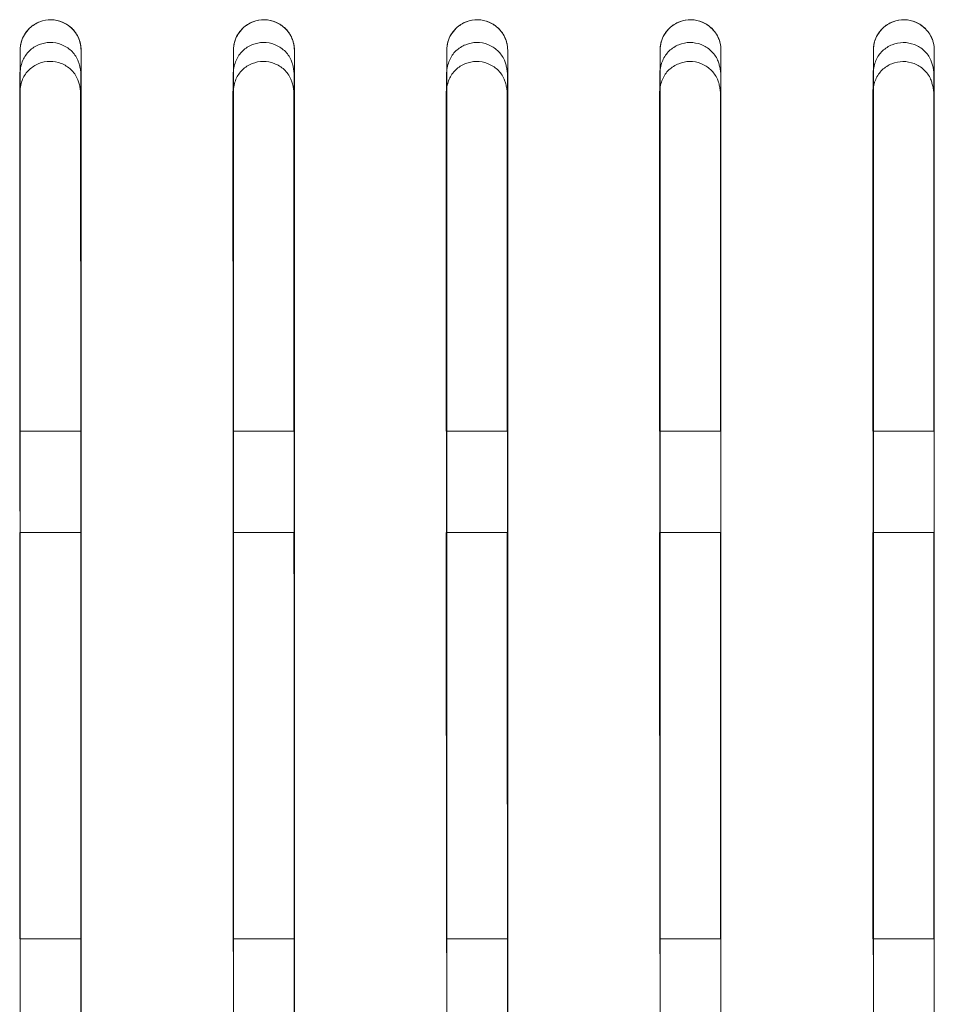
# Model space of a CAD drawing. Header units: millimetres. Extents: x 19 to 844, y 7 to 552.
# Tile 95 of 177: x 207.36 to 214.57, y 360.91 to 368.66. Entities that reach past the tile are written whole.
import ezdxf

# ---------------------------------------------------------------- set-up
doc = ezdxf.new("R2010")
doc.units = ezdxf.units.MM

msp = doc.modelspace()

# ---------------------------------------------------------------- linework, layer by layer
at = {"color": 7, "linetype": 'Continuous', "lineweight": 15}
for p, q in [((207.3664, 368.2452), (207.3671, 361.338)), ((207.3664, 368.2452), (207.3671, 361.338)), ((207.3664, 368.2452), (207.3671, 361.338)), ((207.3664, 368.2452), (207.3671, 361.338)), ((209.0462, 368.2451), (209.047, 361.3246)), ((209.0462, 368.2451), (209.047, 361.3246)), ((209.0462, 368.2451), (209.047, 361.3246)), ((209.0462, 368.2451), (209.047, 361.3246)), ((210.7261, 368.2449), (210.7269, 361.3138)), ((210.7261, 368.2449), (210.7269, 361.3138)), ((210.7261, 368.2449), (210.7269, 361.3138)), ((210.7261, 368.2449), (210.7269, 361.3138)), ((212.4059, 368.2447), (212.4069, 361.3053)), ((212.4059, 368.2447), (212.4069, 361.3053)), ((212.4059, 368.2447), (212.4069, 361.3053)), ((212.4059, 368.2447), (212.4069, 361.3053)), ((214.0857, 368.2445), (214.0868, 361.2986)), ((214.0857, 368.2445), (214.0868, 361.2986)), ((214.0857, 368.2445), (214.0868, 361.2986)), ((214.0857, 368.2445), (214.0868, 361.2986)), ((207.3647, 368.0964), (207.3653, 365.4238)), ((207.8452, 365.4238), (207.8446, 368.0963)), ((209.0444, 368.0961), (209.045, 365.4238)), ((209.525, 365.4238), (209.5243, 368.096)), ((210.7241, 368.0958), (210.7248, 365.4238)), ((211.2047, 365.4238), (211.2041, 368.0957)), ((212.4039, 368.0954), (212.4045, 365.4238)), ((212.8845, 365.4238), (212.8838, 368.0953)), ((214.0836, 368.0951), (214.0843, 365.4238)), ((214.5643, 365.4238), (214.5635, 368.095)), ((207.3683, 365.4238), (207.8484, 365.4238)), ((209.0483, 365.4238), (209.5284, 365.4238)), ((210.7283, 365.4238), (211.2084, 365.4238)), ((212.4083, 365.4238), (212.8884, 365.4238)), ((214.0883, 365.4238), (214.5684, 365.4238)), ((207.3654, 364.6238), (207.3661, 361.4239)), ((207.8483, 364.6238), (207.3683, 364.6238)), ((209.0452, 364.6238), (209.0459, 361.4239)), ((209.5283, 364.6238), (209.0483, 364.6238)), ((210.725, 364.6238), (210.7257, 361.424)), ((211.2084, 364.6238), (210.7283, 364.6238)), ((212.4047, 364.6238), (212.4055, 361.424)), ((212.8884, 364.6238), (212.4084, 364.6238)), ((214.0845, 364.6238), (214.0854, 361.424)), ((214.5684, 364.6238), (214.0884, 364.6238)), ((207.8484, 361.4237), (207.3683, 361.4239)), ((209.5284, 361.4237), (209.0484, 361.4239)), ((211.2083, 361.4237), (210.7284, 361.424)), ((212.8883, 361.4237), (212.4083, 361.424)), ((214.5683, 361.4237), (214.0883, 361.424))]:
    msp.add_line(p, q, dxfattribs=at)
for points, knots in [([(207.8483, 368.4238), (207.8481, 368.4327), (207.8476, 368.4502), (207.8434, 368.476), (207.834, 368.51), (207.8144, 368.5511), (207.7724, 368.6035), (207.7058, 368.6499), (207.613, 368.6698), (207.5347, 368.6561), (207.4787, 368.6276), (207.4366, 368.5937), (207.3991, 368.5477), (207.3727, 368.4879), (207.3698, 368.4455), (207.3683, 368.4238)], [0, 0, 0, 0, 0.036717, 0.072434, 0.107526, 0.181669, 0.256513, 0.376166, 0.493164, 0.612191, 0.67354, 0.7372, 0.825095, 0.910668, 1, 1, 1, 1]), ([(207.3683, 368.4238), (207.3687, 368.434), (207.3694, 368.4531), (207.3744, 368.4792), (207.3806, 368.5005), (207.3914, 368.5285), (207.4101, 368.5619), (207.4517, 368.6104), (207.519, 368.6534), (207.6127, 368.6695), (207.7046, 368.6502), (207.7687, 368.6069), (207.8083, 368.5592), (207.8296, 368.52), (207.845, 368.4743), (207.8471, 368.4424), (207.8483, 368.4239)], [0, 0, 0, 0, 0.0424077, 0.0788744, 0.1093986, 0.1339796, 0.202058, 0.2636777, 0.3900937, 0.5068099, 0.6202302, 0.7432525, 0.8026553, 0.8683635, 0.9237599, 1, 1, 1, 1]), ([(209.5283, 368.4238), (209.5281, 368.4327), (209.5276, 368.4502), (209.5234, 368.476), (209.514, 368.51), (209.4944, 368.5511), (209.4524, 368.6035), (209.3858, 368.6499), (209.293, 368.6698), (209.2147, 368.6561), (209.1587, 368.6276), (209.1166, 368.5937), (209.0791, 368.5477), (209.0527, 368.4879), (209.0498, 368.4455), (209.0483, 368.4238)], [0, 0, 0, 0, 0.0367176, 0.0724361, 0.1075297, 0.1816661, 0.2564979, 0.3761222, 0.4930988, 0.612123, 0.6734791, 0.7371489, 0.8250603, 0.9106501, 1, 1, 1, 1]), ([(209.0483, 368.4238), (209.0487, 368.434), (209.0494, 368.4531), (209.0544, 368.4792), (209.0606, 368.5006), (209.0714, 368.5285), (209.0901, 368.5619), (209.1317, 368.6104), (209.1991, 368.6534), (209.2927, 368.6695), (209.3846, 368.6502), (209.4487, 368.6069), (209.4883, 368.5592), (209.5096, 368.52), (209.525, 368.4742), (209.5271, 368.4424), (209.5283, 368.4239)], [0, 0, 0, 0, 0.042456, 0.078944, 0.109462, 0.13401, 0.202111, 0.263737, 0.390172, 0.506882, 0.620283, 0.743275, 0.802674, 0.868365, 0.923797, 1, 1, 1, 1]), ([(211.2083, 368.4238), (211.2081, 368.4327), (211.2076, 368.4502), (211.2034, 368.476), (211.194, 368.51), (211.1745, 368.5511), (211.1324, 368.6035), (211.0658, 368.6499), (210.9731, 368.6698), (210.8947, 368.6561), (210.8387, 368.6276), (210.7966, 368.5937), (210.7591, 368.5477), (210.7327, 368.4879), (210.7298, 368.4455), (210.7283, 368.4238)], [0, 0, 0, 0, 0.036719, 0.072439, 0.107534, 0.181665, 0.256484, 0.376079, 0.493033, 0.612053, 0.673415, 0.737096, 0.825024, 0.910632, 1, 1, 1, 1]), ([(210.7283, 368.4237), (210.7287, 368.434), (210.7294, 368.4531), (210.7344, 368.4792), (210.7407, 368.5006), (210.7515, 368.5286), (210.7701, 368.5619), (210.8117, 368.6104), (210.8791, 368.6534), (210.9727, 368.6695), (211.0646, 368.6502), (211.1287, 368.6069), (211.1683, 368.5592), (211.1896, 368.52), (211.205, 368.4742), (211.2071, 368.4424), (211.2083, 368.4239)], [0, 0, 0, 0, 0.042505, 0.079014, 0.109527, 0.134042, 0.202165, 0.263798, 0.390253, 0.506956, 0.620334, 0.743297, 0.802691, 0.868366, 0.923833, 1, 1, 1, 1]), ([(212.8883, 368.4238), (212.8881, 368.4327), (212.8876, 368.4502), (212.8834, 368.476), (212.874, 368.51), (212.8545, 368.5511), (212.8124, 368.6034), (212.7458, 368.6499), (212.6531, 368.6698), (212.5747, 368.6561), (212.5187, 368.6276), (212.4766, 368.5938), (212.4391, 368.5477), (212.4127, 368.4879), (212.4098, 368.4455), (212.4083, 368.4238)], [0, 0, 0, 0, 0.036721, 0.072442, 0.107539, 0.181665, 0.256472, 0.376036, 0.492965, 0.611981, 0.673349, 0.737041, 0.824986, 0.910612, 1, 1, 1, 1]), ([(212.4083, 368.4237), (212.4087, 368.434), (212.4094, 368.4531), (212.4144, 368.4793), (212.4207, 368.5006), (212.4315, 368.5286), (212.4501, 368.5619), (212.4918, 368.6105), (212.5591, 368.6534), (212.6528, 368.6695), (212.7446, 368.6502), (212.8088, 368.6069), (212.8484, 368.5592), (212.8696, 368.52), (212.885, 368.4742), (212.8871, 368.4423), (212.8883, 368.4239)], [0, 0, 0, 0, 0.042554, 0.079085, 0.109593, 0.134075, 0.202221, 0.263861, 0.390335, 0.50703, 0.620386, 0.743318, 0.802707, 0.868365, 0.923867, 1, 1, 1, 1]), ([(214.5683, 368.4238), (214.5681, 368.4327), (214.5676, 368.4502), (214.5634, 368.476), (214.554, 368.5099), (214.5345, 368.551), (214.4924, 368.6034), (214.4259, 368.6499), (214.3331, 368.6698), (214.2548, 368.6561), (214.1988, 368.6276), (214.1566, 368.5938), (214.1191, 368.5477), (214.0927, 368.4879), (214.0898, 368.4455), (214.0883, 368.4238)], [0, 0, 0, 0, 0.036723, 0.072447, 0.107546, 0.181666, 0.25646, 0.375994, 0.492897, 0.611907, 0.673281, 0.736983, 0.824947, 0.910592, 1, 1, 1, 1]), ([(214.0883, 368.4237), (214.0887, 368.434), (214.0894, 368.4532), (214.0945, 368.4793), (214.1007, 368.5006), (214.1115, 368.5286), (214.1301, 368.5619), (214.1718, 368.6105), (214.2391, 368.6535), (214.3328, 368.6695), (214.4247, 368.6502), (214.4888, 368.6069), (214.5284, 368.5592), (214.5496, 368.52), (214.565, 368.4742), (214.5671, 368.4423), (214.5683, 368.4239)], [0, 0, 0, 0, 0.042604, 0.079157, 0.10966, 0.13411, 0.202279, 0.263927, 0.390419, 0.507105, 0.620436, 0.743337, 0.802721, 0.868363, 0.923899, 1, 1, 1, 1]), ([(207.8463, 368.2452), (207.8448, 368.2576), (207.8419, 368.2813), (207.8339, 368.315), (207.8214, 368.3504), (207.8014, 368.3868), (207.7611, 368.4328), (207.6956, 368.4737), (207.6046, 368.4912), (207.5142, 368.4725), (207.4497, 368.4311), (207.4101, 368.3852), (207.3879, 368.3441), (207.373, 368.2968), (207.3686, 368.2631), (207.3664, 368.2452)], [0, 0, 0, 0, 0.0516106, 0.0990786, 0.1428337, 0.2059338, 0.2674911, 0.3874763, 0.5019241, 0.6161565, 0.7355353, 0.7966199, 0.8592087, 0.9253609, 1, 1, 1, 1]), ([(207.8463, 368.2452), (207.8448, 368.2576), (207.8419, 368.2813), (207.8339, 368.315), (207.8214, 368.3504), (207.8014, 368.3868), (207.7611, 368.4328), (207.6956, 368.4737), (207.6046, 368.4912), (207.5142, 368.4725), (207.4497, 368.4311), (207.4101, 368.3852), (207.3879, 368.3441), (207.373, 368.2968), (207.3686, 368.2631), (207.3664, 368.2452)], [0, 0, 0, 0, 0.0516106, 0.0990786, 0.1428337, 0.2059338, 0.2674911, 0.3874763, 0.5019241, 0.6161565, 0.7355353, 0.7966199, 0.8592087, 0.9253609, 1, 1, 1, 1]), ([(207.8463, 368.2452), (207.8448, 368.2576), (207.8419, 368.2813), (207.8339, 368.315), (207.8214, 368.3504), (207.8014, 368.3868), (207.7611, 368.4328), (207.6956, 368.4737), (207.6046, 368.4912), (207.5142, 368.4725), (207.4497, 368.4311), (207.4101, 368.3852), (207.3879, 368.3441), (207.373, 368.2969), (207.3686, 368.2631), (207.3664, 368.2452)], [0, 0, 0, 0, 0.051614, 0.099085, 0.142841, 0.205943, 0.2675, 0.387481, 0.501924, 0.61615, 0.735526, 0.79661, 0.8592, 0.925356, 1, 1, 1, 1]), ([(207.8463, 368.2452), (207.8448, 368.2576), (207.8419, 368.2813), (207.8339, 368.315), (207.8214, 368.3504), (207.8014, 368.3868), (207.7611, 368.4328), (207.6956, 368.4737), (207.6046, 368.4912), (207.5142, 368.4725), (207.4497, 368.4311), (207.4101, 368.3852), (207.3879, 368.3441), (207.373, 368.2969), (207.3686, 368.2631), (207.3664, 368.2452)], [0, 0, 0, 0, 0.051614, 0.099085, 0.142841, 0.205943, 0.2675, 0.387481, 0.501924, 0.61615, 0.735526, 0.79661, 0.8592, 0.925356, 1, 1, 1, 1]), ([(209.5262, 368.245), (209.5247, 368.2574), (209.5218, 368.2811), (209.5137, 368.3148), (209.5013, 368.3502), (209.4813, 368.3867), (209.4409, 368.4327), (209.3754, 368.4735), (209.2844, 368.4911), (209.1939, 368.4723), (209.1295, 368.4309), (209.0899, 368.385), (209.0677, 368.3439), (209.0528, 368.2967), (209.0485, 368.263), (209.0462, 368.2451)], [0, 0, 0, 0, 0.051621, 0.099098, 0.142859, 0.205968, 0.267535, 0.387537, 0.501992, 0.616222, 0.735586, 0.796663, 0.859243, 0.925383, 1, 1, 1, 1]), ([(209.5262, 368.245), (209.5247, 368.2574), (209.5218, 368.2811), (209.5137, 368.3148), (209.5013, 368.3502), (209.4813, 368.3867), (209.4409, 368.4327), (209.3754, 368.4735), (209.2844, 368.4911), (209.1939, 368.4723), (209.1295, 368.4309), (209.0899, 368.385), (209.0677, 368.3439), (209.0528, 368.2967), (209.0485, 368.263), (209.0462, 368.2451)], [0, 0, 0, 0, 0.051621, 0.099098, 0.142859, 0.205968, 0.267535, 0.387537, 0.501992, 0.616222, 0.735586, 0.796663, 0.859243, 0.925383, 1, 1, 1, 1]), ([(209.5262, 368.245), (209.5247, 368.2574), (209.5218, 368.2811), (209.5137, 368.3148), (209.5013, 368.3502), (209.4813, 368.3867), (209.4409, 368.4327), (209.3754, 368.4735), (209.2844, 368.4911), (209.1939, 368.4723), (209.1295, 368.4309), (209.0899, 368.385), (209.0677, 368.3439), (209.0528, 368.2967), (209.0485, 368.263), (209.0462, 368.2451)], [0, 0, 0, 0, 0.051625, 0.099104, 0.142867, 0.205977, 0.267544, 0.387542, 0.501991, 0.616216, 0.735577, 0.796653, 0.859234, 0.925378, 1, 1, 1, 1]), ([(209.5262, 368.245), (209.5247, 368.2574), (209.5218, 368.2811), (209.5137, 368.3148), (209.5013, 368.3502), (209.4813, 368.3867), (209.4409, 368.4327), (209.3754, 368.4735), (209.2844, 368.4911), (209.1939, 368.4723), (209.1295, 368.4309), (209.0899, 368.385), (209.0677, 368.3439), (209.0528, 368.2967), (209.0485, 368.263), (209.0462, 368.2451)], [0, 0, 0, 0, 0.051625, 0.099104, 0.142867, 0.205977, 0.267544, 0.387542, 0.501991, 0.616216, 0.735577, 0.796653, 0.859234, 0.925378, 1, 1, 1, 1]), ([(211.206, 368.2448), (211.2045, 368.2572), (211.2016, 368.281), (211.1936, 368.3146), (211.1811, 368.3501), (211.1611, 368.3865), (211.1207, 368.4325), (211.0552, 368.4734), (210.9642, 368.4909), (210.8737, 368.4721), (210.8093, 368.4307), (210.7697, 368.3848), (210.7476, 368.3437), (210.7326, 368.2965), (210.7283, 368.2628), (210.7261, 368.2449)], [0, 0, 0, 0, 0.051632, 0.099117, 0.142885, 0.206003, 0.267579, 0.387597, 0.502059, 0.616287, 0.735637, 0.796705, 0.859276, 0.925404, 1, 1, 1, 1]), ([(211.206, 368.2448), (211.2045, 368.2572), (211.2016, 368.281), (211.1936, 368.3146), (211.1811, 368.3501), (211.1611, 368.3865), (211.1207, 368.4325), (211.0552, 368.4734), (210.9642, 368.4909), (210.8737, 368.4721), (210.8093, 368.4307), (210.7697, 368.3848), (210.7476, 368.3437), (210.7326, 368.2965), (210.7283, 368.2628), (210.7261, 368.2449)], [0, 0, 0, 0, 0.051632, 0.099117, 0.142885, 0.206003, 0.267579, 0.387597, 0.502059, 0.616287, 0.735637, 0.796705, 0.859276, 0.925404, 1, 1, 1, 1]), ([(211.206, 368.2448), (211.2045, 368.2572), (211.2016, 368.281), (211.1936, 368.3146), (211.1811, 368.3501), (211.1611, 368.3865), (211.1207, 368.4325), (211.0552, 368.4734), (210.9642, 368.4909), (210.8737, 368.4721), (210.8093, 368.4307), (210.7697, 368.3848), (210.7476, 368.3437), (210.7326, 368.2965), (210.7283, 368.2628), (210.7261, 368.2449)], [0, 0, 0, 0, 0.051636, 0.099123, 0.142893, 0.206013, 0.267588, 0.387602, 0.502059, 0.616281, 0.735627, 0.796696, 0.859268, 0.925399, 1, 1, 1, 1]), ([(211.206, 368.2448), (211.2045, 368.2572), (211.2016, 368.281), (211.1936, 368.3146), (211.1811, 368.3501), (211.1611, 368.3865), (211.1207, 368.4325), (211.0552, 368.4734), (210.9642, 368.4909), (210.8737, 368.4721), (210.8093, 368.4307), (210.7697, 368.3848), (210.7476, 368.3437), (210.7326, 368.2965), (210.7283, 368.2628), (210.7261, 368.2449)], [0, 0, 0, 0, 0.051636, 0.099123, 0.142893, 0.206013, 0.267588, 0.387602, 0.502059, 0.616281, 0.735627, 0.796696, 0.859268, 0.925399, 1, 1, 1, 1]), ([(212.8859, 368.2447), (212.8844, 368.257), (212.8815, 368.2808), (212.8734, 368.3145), (212.861, 368.3499), (212.841, 368.3863), (212.8006, 368.4323), (212.735, 368.4732), (212.644, 368.4907), (212.5535, 368.4719), (212.4891, 368.4305), (212.4496, 368.3845), (212.4274, 368.3434), (212.4125, 368.2963), (212.4082, 368.2626), (212.4059, 368.2447)], [0, 0, 0, 0, 0.051643, 0.099137, 0.142912, 0.20604, 0.267625, 0.387659, 0.502127, 0.616352, 0.735687, 0.796747, 0.859309, 0.925425, 1, 1, 1, 1]), ([(212.8859, 368.2447), (212.8844, 368.257), (212.8815, 368.2808), (212.8734, 368.3145), (212.861, 368.3499), (212.841, 368.3863), (212.8006, 368.4323), (212.735, 368.4732), (212.644, 368.4907), (212.5535, 368.4719), (212.4891, 368.4305), (212.4496, 368.3845), (212.4274, 368.3434), (212.4125, 368.2963), (212.4082, 368.2626), (212.4059, 368.2447)], [0, 0, 0, 0, 0.051643, 0.099137, 0.142912, 0.20604, 0.267625, 0.387659, 0.502127, 0.616352, 0.735687, 0.796747, 0.859309, 0.925425, 1, 1, 1, 1]), ([(212.8859, 368.2447), (212.8844, 368.257), (212.8815, 368.2808), (212.8734, 368.3145), (212.861, 368.3499), (212.8409, 368.3863), (212.8006, 368.4324), (212.735, 368.4732), (212.644, 368.4907), (212.5535, 368.4719), (212.4891, 368.4305), (212.4496, 368.3845), (212.4274, 368.3435), (212.4125, 368.2963), (212.4082, 368.2626), (212.4059, 368.2447)], [0, 0, 0, 0, 0.051647, 0.099143, 0.14292, 0.206049, 0.267634, 0.387664, 0.502127, 0.616346, 0.735677, 0.796737, 0.859301, 0.92542, 1, 1, 1, 1]), ([(212.8859, 368.2447), (212.8844, 368.257), (212.8815, 368.2808), (212.8734, 368.3145), (212.861, 368.3499), (212.8409, 368.3863), (212.8006, 368.4324), (212.735, 368.4732), (212.644, 368.4907), (212.5535, 368.4719), (212.4891, 368.4305), (212.4496, 368.3845), (212.4274, 368.3435), (212.4125, 368.2963), (212.4082, 368.2626), (212.4059, 368.2447)], [0, 0, 0, 0, 0.051647, 0.099143, 0.14292, 0.206049, 0.267634, 0.387664, 0.502127, 0.616346, 0.735677, 0.796737, 0.859301, 0.92542, 1, 1, 1, 1]), ([(214.5657, 368.2444), (214.5642, 368.2568), (214.5613, 368.2806), (214.5533, 368.3143), (214.5408, 368.3497), (214.5208, 368.3861), (214.4804, 368.4322), (214.4148, 368.473), (214.3237, 368.4905), (214.2333, 368.4717), (214.1689, 368.4302), (214.1294, 368.3843), (214.1072, 368.3432), (214.0923, 368.296), (214.088, 368.2624), (214.0857, 368.2445)], [0, 0, 0, 0, 0.051655, 0.099158, 0.142939, 0.206077, 0.267671, 0.387721, 0.502195, 0.616416, 0.735736, 0.796788, 0.859341, 0.925446, 1, 1, 1, 1]), ([(214.5657, 368.2444), (214.5642, 368.2568), (214.5613, 368.2806), (214.5533, 368.3143), (214.5408, 368.3497), (214.5208, 368.3861), (214.4804, 368.4322), (214.4148, 368.473), (214.3237, 368.4905), (214.2333, 368.4717), (214.1689, 368.4302), (214.1294, 368.3843), (214.1072, 368.3432), (214.0923, 368.296), (214.088, 368.2624), (214.0857, 368.2445)], [0, 0, 0, 0, 0.051655, 0.099158, 0.142939, 0.206077, 0.267671, 0.387721, 0.502195, 0.616416, 0.735736, 0.796788, 0.859341, 0.925446, 1, 1, 1, 1]), ([(214.5657, 368.2444), (214.5642, 368.2568), (214.5613, 368.2806), (214.5533, 368.3143), (214.5408, 368.3497), (214.5208, 368.3861), (214.4804, 368.4322), (214.4148, 368.473), (214.3237, 368.4905), (214.2333, 368.4717), (214.1689, 368.4302), (214.1294, 368.3843), (214.1072, 368.3432), (214.0923, 368.296), (214.088, 368.2624), (214.0857, 368.2445)], [0, 0, 0, 0, 0.0516583, 0.0991638, 0.142947, 0.2060858, 0.26768, 0.3877258, 0.5021944, 0.61641, 0.7357261, 0.796778, 0.8593329, 0.9254408, 1, 1, 1, 1]), ([(214.5657, 368.2444), (214.5642, 368.2568), (214.5613, 368.2806), (214.5533, 368.3143), (214.5408, 368.3497), (214.5208, 368.3861), (214.4804, 368.4322), (214.4148, 368.473), (214.3237, 368.4905), (214.2333, 368.4717), (214.1689, 368.4302), (214.1294, 368.3843), (214.1072, 368.3432), (214.0923, 368.296), (214.088, 368.2624), (214.0857, 368.2445)], [0, 0, 0, 0, 0.0516583, 0.0991638, 0.142947, 0.2060858, 0.26768, 0.3877258, 0.5021944, 0.61641, 0.7357261, 0.796778, 0.8593329, 0.9254408, 1, 1, 1, 1]), ([(207.3683, 341.6238), (207.3683, 344.5108), (207.3683, 351.2083), (207.3683, 360.1104), (207.3683, 366.1394), (207.3683, 368.4238)], [0.3139829, 0.3139829, 0.3139829, 0.3139829, 0.5, 0.75, 0.9033483, 0.9033483, 0.9033483, 0.9033483]), ([(207.3683, 368.4238), (207.3683, 366.1393), (207.3683, 360.1104), (207.3683, 351.2083), (207.3683, 344.5107), (207.3683, 341.6238)], [0.3139824, 0.3139824, 0.3139824, 0.3139824, 0.4673292, 0.7173292, 0.9033468, 0.9033468, 0.9033468, 0.9033468]), ([(207.8483, 341.6238), (207.8483, 344.5117), (207.8483, 351.2107), (207.8483, 360.1127), (207.8483, 366.1408), (207.8483, 368.4239)], [0.3139453, 0.3139453, 0.3139453, 0.3139453, 0.5, 0.75, 0.9032364, 0.9032364, 0.9032364, 0.9032364]), ([(207.8483, 341.6238), (207.8483, 344.5117), (207.8483, 351.2107), (207.8483, 360.1127), (207.8483, 366.1408), (207.8483, 368.4238)], [0.3139451, 0.3139451, 0.3139451, 0.3139451, 0.5, 0.75, 0.9032348, 0.9032348, 0.9032348, 0.9032348]), ([(209.0483, 341.6238), (209.0483, 344.5142), (209.0483, 351.2168), (209.0483, 360.1187), (209.0483, 366.1444), (209.0483, 368.4238)], [0.3138466, 0.3138466, 0.3138466, 0.3138466, 0.5, 0.75, 0.9029399, 0.9029399, 0.9029399, 0.9029399]), ([(209.0483, 368.4238), (209.0483, 366.1443), (209.0483, 360.1187), (209.0483, 351.2168), (209.0483, 344.5142), (209.0483, 341.6238)], [0.3138461, 0.3138461, 0.3138461, 0.3138461, 0.4667843, 0.7167843, 0.9029382, 0.9029382, 0.9029382, 0.9029382]), ([(209.5283, 341.6238), (209.5283, 344.5152), (209.5283, 351.2193), (209.5283, 360.1213), (209.5283, 366.1459), (209.5283, 368.4239)], [0.3138061, 0.3138061, 0.3138061, 0.3138061, 0.5, 0.75, 0.9028191, 0.9028191, 0.9028191, 0.9028191]), ([(209.5283, 341.6238), (209.5283, 344.5152), (209.5283, 351.2193), (209.5283, 360.1212), (209.5283, 366.1459), (209.5283, 368.4238)], [0.3138058, 0.3138058, 0.3138058, 0.3138058, 0.5, 0.75, 0.9028174, 0.9028174, 0.9028174, 0.9028174]), ([(210.7283, 341.6238), (210.7283, 344.5178), (210.7283, 351.2259), (210.7283, 360.1277), (210.7283, 366.1498), (210.7283, 368.4238)], [0.3136999, 0.3136999, 0.3136999, 0.3136999, 0.5, 0.75, 0.9025, 0.9025, 0.9025, 0.9025]), ([(210.7283, 368.4237), (210.7283, 366.1497), (210.7283, 360.1277), (210.7283, 351.2259), (210.7283, 344.5178), (210.7283, 341.6238)], [0.3136993, 0.3136993, 0.3136993, 0.3136993, 0.4661975, 0.7161975, 0.9024983, 0.9024983, 0.9024983, 0.9024983]), ([(211.2083, 341.6238), (211.2083, 344.519), (211.2083, 351.2287), (211.2083, 360.1304), (211.2083, 366.1515), (211.2083, 368.4239)], [0.3136563, 0.3136563, 0.3136563, 0.3136563, 0.5, 0.75, 0.9023704, 0.9023704, 0.9023704, 0.9023704]), ([(211.2083, 341.6238), (211.2083, 344.5189), (211.2083, 351.2287), (211.2083, 360.1304), (211.2083, 366.1514), (211.2083, 368.4238)], [0.313656, 0.313656, 0.313656, 0.313656, 0.5, 0.75, 0.9023686, 0.9023686, 0.9023686, 0.9023686]), ([(212.4083, 341.6238), (212.4083, 344.5218), (212.4083, 351.2357), (212.4083, 360.1374), (212.4083, 366.1556), (212.4083, 368.4238)], [0.3135427, 0.3135427, 0.3135427, 0.3135427, 0.5, 0.75, 0.9020289, 0.9020289, 0.9020289, 0.9020289]), ([(212.4083, 368.4237), (212.4083, 366.1555), (212.4083, 360.1373), (212.4083, 351.2357), (212.4083, 344.5218), (212.4083, 341.6238)], [0.313542, 0.313542, 0.313542, 0.313542, 0.465569, 0.715569, 0.902027, 0.902027, 0.902027, 0.902027]), ([(212.8883, 341.6238), (212.8883, 344.523), (212.8883, 351.2386), (212.8883, 360.1403), (212.8883, 366.1574), (212.8883, 368.4239)], [0.3134962, 0.3134962, 0.3134962, 0.3134962, 0.5, 0.75, 0.9018904, 0.9018904, 0.9018904, 0.9018904]), ([(212.8883, 341.6238), (212.8883, 344.523), (212.8883, 351.2386), (212.8883, 360.1402), (212.8883, 366.1573), (212.8883, 368.4238)], [0.3134958, 0.3134958, 0.3134958, 0.3134958, 0.5, 0.75, 0.9018885, 0.9018885, 0.9018885, 0.9018885]), ([(214.0883, 341.6238), (214.0883, 344.526), (214.0883, 351.2462), (214.0883, 360.1477), (214.0883, 366.1618), (214.0883, 368.4238)], [0.313375, 0.313375, 0.313375, 0.313375, 0.5, 0.75, 0.9015265, 0.9015265, 0.9015265, 0.9015265]), ([(214.0883, 368.4237), (214.0883, 366.1617), (214.0883, 360.1476), (214.0883, 351.2462), (214.0883, 344.526), (214.0883, 341.6238)], [0.3133743, 0.3133743, 0.3133743, 0.3133743, 0.4648988, 0.7148988, 0.9015245, 0.9015245, 0.9015245, 0.9015245]), ([(214.5683, 341.6238), (214.5683, 344.5273), (214.5683, 351.2493), (214.5683, 360.1507), (214.5683, 366.1637), (214.5683, 368.4239)], [0.3133256, 0.3133256, 0.3133256, 0.3133256, 0.5, 0.75, 0.9013792, 0.9013792, 0.9013792, 0.9013792]), ([(214.5683, 341.6238), (214.5683, 344.5273), (214.5683, 351.2493), (214.5683, 360.1507), (214.5683, 366.1636), (214.5683, 368.4238)], [0.3133252, 0.3133252, 0.3133252, 0.3133252, 0.5, 0.75, 0.9013772, 0.9013772, 0.9013772, 0.9013772]), ([(207.8446, 368.0963), (207.8431, 368.1087), (207.8402, 368.1324), (207.8322, 368.1661), (207.8197, 368.2014), (207.7997, 368.2379), (207.7594, 368.2838), (207.6939, 368.3246), (207.6029, 368.3421), (207.5125, 368.3235), (207.448, 368.2821), (207.4084, 368.2362), (207.3862, 368.1952), (207.3713, 368.148), (207.367, 368.1143), (207.3647, 368.0964)], [0, 0, 0, 0, 0.051604, 0.099065, 0.142814, 0.205911, 0.267475, 0.387495, 0.501975, 0.616229, 0.735616, 0.796691, 0.859261, 0.925387, 1, 1, 1, 1]), ([(209.5243, 368.096), (209.5228, 368.1084), (209.5199, 368.1321), (209.5119, 368.1658), (209.4994, 368.2011), (209.4794, 368.2376), (209.4391, 368.2835), (209.3735, 368.3243), (209.2826, 368.3418), (209.1921, 368.3231), (209.1277, 368.2818), (209.0881, 368.2359), (209.0659, 368.1948), (209.051, 368.1477), (209.0467, 368.114), (209.0444, 368.0961)], [0, 0, 0, 0, 0.051615, 0.099085, 0.14284, 0.205947, 0.267521, 0.387559, 0.502047, 0.616298, 0.735669, 0.796735, 0.859296, 0.92541, 1, 1, 1, 1]), ([(211.2041, 368.0957), (211.2026, 368.1081), (211.1997, 368.1318), (211.1916, 368.1654), (211.1792, 368.2008), (211.1591, 368.2372), (211.1187, 368.2832), (211.0532, 368.324), (210.9622, 368.3415), (210.8718, 368.3228), (210.8074, 368.2814), (210.7678, 368.2355), (210.7456, 368.1945), (210.7307, 368.1473), (210.7264, 368.1136), (210.7241, 368.0958)], [0, 0, 0, 0, 0.0516265, 0.0991056, 0.1428678, 0.2059845, 0.2675679, 0.387623, 0.5021184, 0.6163667, 0.7357222, 0.7967797, 0.8593303, 0.9254317, 1, 1, 1, 1]), ([(212.8838, 368.0953), (212.8823, 368.1077), (212.8794, 368.1314), (212.8713, 368.1651), (212.8589, 368.2005), (212.8388, 368.2369), (212.7984, 368.2829), (212.7329, 368.3237), (212.6419, 368.3411), (212.5514, 368.3224), (212.487, 368.281), (212.4475, 368.2351), (212.4253, 368.1941), (212.4104, 368.1469), (212.4061, 368.1133), (212.4039, 368.0954)], [0, 0, 0, 0, 0.051638, 0.099127, 0.142896, 0.206023, 0.267616, 0.387688, 0.50219, 0.616435, 0.735774, 0.796823, 0.859364, 0.925453, 1, 1, 1, 1]), ([(214.5635, 368.095), (214.562, 368.1073), (214.5591, 368.131), (214.551, 368.1647), (214.5386, 368.2001), (214.5185, 368.2365), (214.4781, 368.2825), (214.4125, 368.3233), (214.3215, 368.3408), (214.2311, 368.322), (214.1667, 368.2806), (214.1272, 368.2347), (214.1051, 368.1937), (214.0901, 368.1465), (214.0859, 368.1129), (214.0836, 368.0951)], [0, 0, 0, 0, 0.05165, 0.099148, 0.142925, 0.206061, 0.267665, 0.387753, 0.502262, 0.616503, 0.735826, 0.796866, 0.859398, 0.925475, 1, 1, 1, 1]), ([(207.848, 348.6238), (207.848, 348.7835), (207.8479, 351.4809), (207.8476, 356.0774), (207.847, 362.4539), (207.8466, 366.314), (207.8463, 368.2452)], [0, 0, 0, 0, 0.023844, 0.402836, 0.701231, 1, 1, 1, 1]), ([(207.848, 348.6238), (207.848, 348.7835), (207.8479, 351.4809), (207.8476, 356.0774), (207.847, 362.4539), (207.8466, 366.314), (207.8463, 368.2452)], [0, 0, 0, 0, 0.023844, 0.402836, 0.701231, 1, 1, 1, 1]), ([(207.848, 348.6238), (207.848, 348.7835), (207.8479, 351.4809), (207.8476, 356.0774), (207.847, 362.4539), (207.8466, 366.314), (207.8463, 368.2452)], [0, 0, 0, 0, 0.023844, 0.402836, 0.701231, 1, 1, 1, 1]), ([(207.848, 348.6238), (207.848, 348.7835), (207.8479, 351.4809), (207.8476, 356.0774), (207.847, 362.4539), (207.8466, 366.314), (207.8463, 368.2452)], [0, 0, 0, 0, 0.023844, 0.402836, 0.701231, 1, 1, 1, 1]), ([(209.528, 348.6238), (209.528, 348.7834), (209.5279, 351.4809), (209.5275, 356.0773), (209.5269, 362.4539), (209.5264, 366.3138), (209.5262, 368.245)], [0, 0, 0, 0, 0.023836, 0.402815, 0.701214, 1, 1, 1, 1]), ([(209.528, 348.6238), (209.528, 348.7834), (209.5279, 351.4809), (209.5275, 356.0773), (209.5269, 362.4539), (209.5264, 366.3138), (209.5262, 368.245)], [0, 0, 0, 0, 0.023836, 0.402815, 0.701214, 1, 1, 1, 1]), ([(209.528, 348.6238), (209.528, 348.7834), (209.5279, 351.4809), (209.5275, 356.0773), (209.5269, 362.4539), (209.5264, 366.3138), (209.5262, 368.245)], [0, 0, 0, 0, 0.0238357, 0.4028151, 0.701214, 1, 1, 1, 1]), ([(209.528, 348.6238), (209.528, 348.7834), (209.5279, 351.4809), (209.5275, 356.0773), (209.5269, 362.4539), (209.5264, 366.3138), (209.5262, 368.245)], [0, 0, 0, 0, 0.0238357, 0.4028151, 0.701214, 1, 1, 1, 1]), ([(211.208, 348.6238), (211.208, 348.7834), (211.2079, 351.4809), (211.2075, 356.0773), (211.2068, 362.4538), (211.2063, 366.3136), (211.206, 368.2448)], [0, 0, 0, 0, 0.023827, 0.402793, 0.701196, 1, 1, 1, 1]), ([(211.208, 348.6238), (211.208, 348.7834), (211.2079, 351.4809), (211.2075, 356.0773), (211.2068, 362.4538), (211.2063, 366.3136), (211.206, 368.2448)], [0, 0, 0, 0, 0.023827, 0.402793, 0.701196, 1, 1, 1, 1]), ([(211.208, 348.6238), (211.208, 348.7834), (211.2079, 351.4809), (211.2075, 356.0773), (211.2068, 362.4538), (211.2063, 366.3136), (211.206, 368.2448)], [0, 0, 0, 0, 0.023827, 0.402793, 0.701196, 1, 1, 1, 1]), ([(211.208, 348.6238), (211.208, 348.7834), (211.2079, 351.4809), (211.2075, 356.0773), (211.2068, 362.4538), (211.2063, 366.3136), (211.206, 368.2448)], [0, 0, 0, 0, 0.023827, 0.402793, 0.701196, 1, 1, 1, 1]), ([(212.888, 348.6238), (212.8879, 348.7833), (212.8878, 351.4809), (212.8874, 356.0773), (212.8867, 362.4538), (212.8861, 366.3135), (212.8859, 368.2447)], [0, 0, 0, 0, 0.023818, 0.402769, 0.701176, 1, 1, 1, 1]), ([(212.888, 348.6238), (212.8879, 348.7833), (212.8878, 351.4809), (212.8874, 356.0773), (212.8867, 362.4538), (212.8861, 366.3135), (212.8859, 368.2447)], [0, 0, 0, 0, 0.023818, 0.402769, 0.701176, 1, 1, 1, 1]), ([(212.888, 348.6238), (212.8879, 348.7833), (212.8878, 351.4809), (212.8874, 356.0773), (212.8867, 362.4538), (212.8861, 366.3135), (212.8859, 368.2447)], [0, 0, 0, 0, 0.023818, 0.402769, 0.701176, 1, 1, 1, 1]), ([(212.888, 348.6238), (212.8879, 348.7833), (212.8878, 351.4809), (212.8874, 356.0773), (212.8867, 362.4538), (212.8861, 366.3135), (212.8859, 368.2447)], [0, 0, 0, 0, 0.023818, 0.402769, 0.701176, 1, 1, 1, 1]), ([(214.5679, 348.6238), (214.5679, 348.7833), (214.5678, 351.4809), (214.5674, 356.0772), (214.5666, 362.4537), (214.566, 366.3133), (214.5657, 368.2444)], [0, 0, 0, 0, 0.023809, 0.402743, 0.701155, 1, 1, 1, 1]), ([(214.5679, 348.6238), (214.5679, 348.7833), (214.5678, 351.4809), (214.5674, 356.0772), (214.5666, 362.4537), (214.566, 366.3133), (214.5657, 368.2444)], [0, 0, 0, 0, 0.023809, 0.402743, 0.701155, 1, 1, 1, 1]), ([(214.5679, 348.6238), (214.5679, 348.7833), (214.5678, 351.4809), (214.5674, 356.0772), (214.5666, 362.4537), (214.566, 366.3133), (214.5657, 368.2444)], [0, 0, 0, 0, 0.023809, 0.402743, 0.701155, 1, 1, 1, 1]), ([(214.5679, 348.6238), (214.5679, 348.7833), (214.5678, 351.4809), (214.5674, 356.0772), (214.5666, 362.4537), (214.566, 366.3133), (214.5657, 368.2444)], [0, 0, 0, 0, 0.023809, 0.402743, 0.701155, 1, 1, 1, 1]), ([(207.846, 361.4237), (207.846, 361.7158), (207.8458, 362.7895), (207.8456, 363.8511), (207.8454, 364.6238)], [0, 0, 0, 0, 0.272102, 1, 1, 1, 1]), ([(209.5258, 361.4237), (209.5258, 361.7157), (209.5256, 362.7894), (209.5253, 363.851), (209.5251, 364.6238)], [0, 0, 0, 0, 0.272003, 1, 1, 1, 1]), ([(211.2057, 361.4237), (211.2056, 361.7156), (211.2054, 362.7894), (211.2051, 363.8509), (211.2049, 364.6238)], [0, 0, 0, 0, 0.2718969, 1, 1, 1, 1]), ([(212.8855, 361.4237), (212.8854, 361.7155), (212.8852, 362.7893), (212.8849, 363.8508), (212.8847, 364.6238)], [0, 0, 0, 0, 0.271783, 1, 1, 1, 1]), ([(214.5653, 361.4237), (214.5653, 361.7154), (214.565, 362.7892), (214.5647, 363.8507), (214.5645, 364.6238)], [0, 0, 0, 0, 0.271662, 1, 1, 1, 1])]:
    msp.add_open_spline(points, degree=3, knots=knots, dxfattribs=at)

doc.saveas('drawing.dxf')
